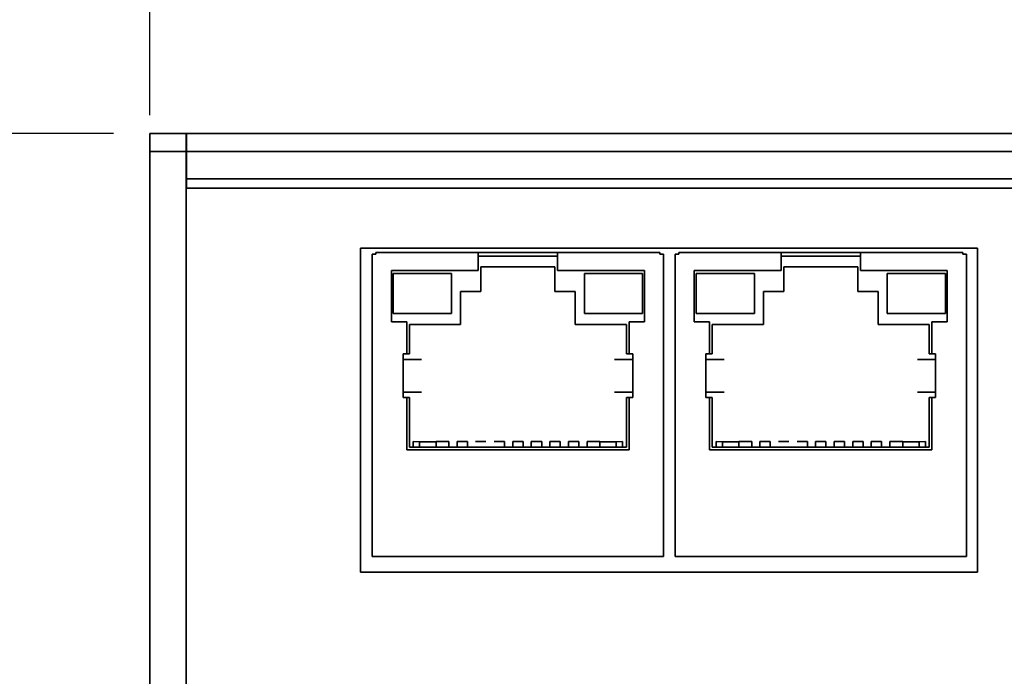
# Model space of a CAD drawing. Header units: millimetres. Extents: x 11 to 199, y 5 to 292.
# Tile 15 of 53: x 38 to 65, y 88 to 106. Entities that reach past the tile are written whole.
import ezdxf

# ---------------------------------------------------------------- set-up
doc = ezdxf.new("R2010")
doc.units = ezdxf.units.MM
doc.layers.add('標註文字', color=4, linetype='Continuous')
doc.styles.add('SLDTEXTSTYLE1', font='kaiu.ttf')
doc.dimstyles.new('SLDDIMSTYLE0', dxfattribs={"dimtxt": 4, "dimasz": 4, "dimexe": 0, "dimexo": 0.0625, "dimgap": 1, "dimtad": 1, "dimdec": 0, "dimlfac": 2, "dimrnd": 1e-09, "dimzin": 12, "dimdsep": 46, "dimtxsty": 'SLDTEXTSTYLE1', "dimsah": 1, "dimcen": 0.09, "dimadec": 0, "dimazin": 3, "dimtfac": 1, "dimtofl": 0, "dimtmove": 0, "dimatfit": 3, "dimfxl": 0, "dimfrac": 2, "dimtolj": 1, "dimtzin": 12, "dimarcsym": 0})
doc.dimstyles.new('SLDDIMSTYLE1', dxfattribs={"dimtxt": 4, "dimasz": 4, "dimexe": 0, "dimexo": 0.0625, "dimgap": 1, "dimtad": 1, "dimlfac": 2, "dimrnd": 1e-09, "dimzin": 12, "dimdsep": 46, "dimtxsty": 'SLDTEXTSTYLE1', "dimsah": 1, "dimcen": 0.09, "dimadec": 0, "dimazin": 3, "dimtfac": 1, "dimtofl": 0, "dimtmove": 0, "dimatfit": 3, "dimfxl": 0, "dimfrac": 2, "dimtolj": 1, "dimtzin": 12, "dimarcsym": 0})

# ---------------------------------------------------------------- blocks, each defined once
blk = doc.blocks.new('_D')
at = {"layer": '標註文字'}
for p, q in [((42.019, 103.391), (42.019, 116.396)), ((114.076, 103.391), (114.076, 116.396)), ((42.019, 115.396), (114.076, 115.396))]:
    blk.add_line(p, q, dxfattribs=at)
for points in [[(42.019, 115.396), (46.019, 114.78), (46.019, 116.011)], [(114.076, 115.396), (110.076, 116.011), (110.076, 114.78)]]:
    blk.add_solid(points, dxfattribs=at)
at = {"layer": '標註文字', "insert": (74.298, 120.391), "char_height": 4, "attachment_point": 1, "style": 'SLDTEXTSTYLE1'}
blk.add_mtext('144', dxfattribs=at)
blk = doc.blocks.new('_D_1')
at = {"layer": '標註文字'}
for p, q in [((41.019, 102.891), (30.196, 102.891)), ((31.196, 102.891), (31.196, 50.391)), ((41.019, 50.391), (30.196, 50.391))]:
    blk.add_line(p, q, dxfattribs=at)
for points in [[(31.196, 102.891), (30.58, 98.891), (31.811, 98.891)], [(31.196, 50.391), (31.811, 54.391), (30.58, 54.391)]]:
    blk.add_solid(points, dxfattribs=at)
at = {"layer": '標註文字', "insert": (26.201, 72.891), "char_height": 4, "attachment_point": 1, "rotation": 90, "style": 'SLDTEXTSTYLE1'}
blk.add_mtext('105', dxfattribs=at)

msp = doc.modelspace()

# ---------------------------------------------------------------- linework, layer by layer
at = {"color": 7, "linetype": 'Continuous', "lineweight": 35}
for p, q in [((43.0189, 102.8911), (42.0189, 102.8911)), ((42.0189, 102.3911), (42.0189, 102.8911)), ((43.0189, 102.3911), (43.0189, 102.8911)), ((113.0762, 102.8911), (43.0262, 102.8911)), ((43.0262, 102.8911), (43.0262, 102.3911)), ((43.0189, 102.3911), (42.0189, 102.3911)), ((42.0189, 102.3911), (42.0189, 50.8911)), ((43.0189, 50.8911), (43.0189, 102.3911)), ((43.0262, 102.3911), (113.0762, 102.3911)), ((43.0262, 101.6411), (43.0262, 102.3911)), ((43.0262, 101.5258), (43.0189, 101.4951)), ((113.0762, 101.6411), (43.0262, 101.6411)), ((43.0262, 101.6411), (43.0262, 101.3911)), ((43.0262, 101.3911), (113.0762, 101.3911)), ((47.8044, 90.8387), (47.8047, 99.7383)), ((47.8047, 99.7383), (64.7544, 99.7376)), ((48.132, 99.5735), (48.132, 91.2735)), ((48.132, 99.5735), (48.232, 99.5735)), ((48.232, 99.6235), (48.232, 99.5735)), ((48.232, 99.6235), (51.042, 99.6235)), ((51.042, 99.1235), (51.042, 99.6235)), ((51.042, 99.6235), (53.222, 99.6235)), ((53.222, 99.6235), (53.222, 99.1235)), ((53.222, 99.6235), (56.032, 99.6235)), ((56.032, 99.5735), (56.032, 99.6235)), ((56.132, 99.5735), (56.032, 99.5735)), ((56.132, 91.2735), (56.132, 99.5735)), ((56.4505, 99.5735), (56.4505, 91.2735)), ((56.4505, 99.5735), (56.5505, 99.5735)), ((56.5505, 99.6235), (56.5505, 99.5735)), ((56.5505, 99.6235), (59.3605, 99.6235)), ((59.3605, 99.1235), (59.3605, 99.6235)), ((59.3605, 99.6235), (61.5405, 99.6235)), ((61.5405, 99.6235), (61.5405, 99.1235)), ((61.5405, 99.6235), (64.3505, 99.6235)), ((64.3505, 99.5735), (64.3505, 99.6235)), ((64.4505, 99.5735), (64.3505, 99.5735)), ((64.4505, 91.2735), (64.4505, 99.5735)), ((64.7544, 99.7376), (64.754, 90.838)), ((51.042, 99.5235), (53.222, 99.5235)), ((59.3605, 99.5235), (61.5405, 99.5235)), ((48.657, 97.7185), (48.657, 99.1235)), ((48.657, 99.1235), (51.042, 99.1235)), ((48.707, 99.0435), (48.707, 97.9435)), ((50.307, 99.0435), (48.707, 99.0435)), ((50.307, 97.9435), (50.307, 99.0435)), ((51.117, 99.2235), (53.147, 99.2235)), ((51.117, 98.5535), (51.117, 99.2235)), ((53.147, 99.2235), (53.147, 98.5535)), ((53.222, 99.1235), (55.607, 99.1235)), ((53.957, 99.0435), (53.957, 97.9435)), ((55.557, 99.0435), (53.957, 99.0435)), ((55.557, 97.9435), (55.557, 99.0435)), ((55.607, 99.1235), (55.607, 97.7185)), ((56.9755, 97.7185), (56.9755, 99.1235)), ((56.9755, 99.1235), (59.3605, 99.1235)), ((57.0255, 99.0435), (57.0255, 97.9435)), ((58.6255, 99.0435), (57.0255, 99.0435)), ((58.6255, 97.9435), (58.6255, 99.0435)), ((59.4355, 99.2235), (61.4655, 99.2235)), ((59.4355, 98.5535), (59.4355, 99.2235)), ((61.4655, 99.2235), (61.4655, 98.5535)), ((61.5405, 99.1235), (63.9255, 99.1235)), ((62.2755, 99.0435), (62.2755, 97.9435)), ((63.8755, 99.0435), (62.2755, 99.0435)), ((63.8755, 97.9435), (63.8755, 99.0435)), ((63.9255, 99.1235), (63.9255, 97.7185)), ((50.557, 98.5535), (51.117, 98.5535)), ((50.557, 97.6435), (50.557, 98.5535)), ((53.147, 98.5535), (53.707, 98.5535)), ((53.707, 98.5535), (53.707, 97.6435)), ((58.8755, 98.5535), (59.4355, 98.5535)), ((58.8755, 97.6435), (58.8755, 98.5535)), ((61.4655, 98.5535), (62.0255, 98.5535)), ((62.0255, 98.5535), (62.0255, 97.6435)), ((48.707, 97.9435), (50.307, 97.9435)), ((53.957, 97.9435), (55.557, 97.9435)), ((57.0255, 97.9435), (58.6255, 97.9435)), ((62.2755, 97.9435), (63.8755, 97.9435)), ((49.077, 97.7185), (48.657, 97.7185)), ((49.077, 96.836), (49.077, 97.7185)), ((49.152, 97.6435), (50.557, 97.6435)), ((49.152, 96.836), (49.152, 97.6435)), ((53.707, 97.6435), (55.112, 97.6435)), ((55.112, 97.6435), (55.112, 96.836)), ((55.187, 97.7185), (55.187, 96.836)), ((55.607, 97.7185), (55.187, 97.7185)), ((57.3955, 97.7185), (56.9755, 97.7185)), ((57.3955, 96.836), (57.3955, 97.7185)), ((57.4705, 97.6435), (58.8755, 97.6435)), ((57.4705, 96.836), (57.4705, 97.6435)), ((62.0255, 97.6435), (63.4305, 97.6435)), ((63.4305, 97.6435), (63.4305, 96.836)), ((63.5055, 97.7185), (63.5055, 96.836)), ((63.9255, 97.7185), (63.5055, 97.7185)), ((48.977, 96.836), (49.077, 96.836)), ((48.977, 96.686), (48.977, 96.836)), ((49.077, 96.836), (49.152, 96.836)), ((55.112, 96.836), (55.187, 96.836)), ((55.187, 96.836), (55.287, 96.836)), ((55.287, 96.836), (55.287, 96.686)), ((57.2955, 96.836), (57.3955, 96.836)), ((57.2955, 96.686), (57.2955, 96.836)), ((57.3955, 96.836), (57.4705, 96.836)), ((63.4305, 96.836), (63.5055, 96.836)), ((63.5055, 96.836), (63.6055, 96.836)), ((63.6055, 96.836), (63.6055, 96.686)), ((48.977, 95.786), (48.977, 96.686)), ((55.287, 96.686), (55.287, 95.786)), ((57.2955, 95.786), (57.2955, 96.686)), ((63.6055, 96.686), (63.6055, 95.786)), ((48.977, 95.636), (48.977, 95.786)), ((55.287, 95.786), (55.287, 95.636)), ((57.2955, 95.636), (57.2955, 95.786)), ((63.6055, 95.786), (63.6055, 95.636)), ((49.077, 95.636), (48.977, 95.636)), ((49.077, 94.1985), (49.077, 95.636)), ((49.152, 95.636), (49.077, 95.636)), ((49.152, 94.2735), (49.152, 95.636)), ((55.112, 95.636), (55.112, 94.2735)), ((55.187, 95.636), (55.112, 95.636)), ((55.187, 95.636), (55.187, 94.1985)), ((55.287, 95.636), (55.187, 95.636)), ((57.3955, 95.636), (57.2955, 95.636)), ((57.3955, 94.1985), (57.3955, 95.636)), ((57.4705, 95.636), (57.3955, 95.636)), ((57.4705, 94.2735), (57.4705, 95.636)), ((63.4305, 95.636), (63.4305, 94.2735)), ((63.5055, 95.636), (63.4305, 95.636)), ((63.5055, 95.636), (63.5055, 94.1985)), ((63.6055, 95.636), (63.5055, 95.636)), ((49.257, 94.4335), (49.257, 94.4298)), ((49.432, 94.4235), (49.257, 94.4298)), ((49.257, 94.4298), (49.257, 94.2735)), ((49.882, 94.4235), (49.432, 94.4235)), ((49.432, 94.4235), (49.432, 94.2735)), ((50.2345, 94.4318), (49.882, 94.4318)), ((49.882, 94.4318), (49.882, 94.4235)), ((49.882, 94.2735), (49.882, 94.4235)), ((50.2345, 94.2735), (50.2345, 94.4318)), ((50.7445, 94.4318), (50.4595, 94.4318)), ((50.4595, 94.4318), (50.4595, 94.2735)), ((50.7445, 94.2735), (50.7445, 94.4318)), ((51.2545, 94.4318), (50.9695, 94.4318)), ((51.7645, 94.4318), (51.4795, 94.4318)), ((51.7645, 94.4335), (51.7645, 94.4318)), ((51.7645, 94.2735), (51.7645, 94.4318)), ((52.2745, 94.4318), (51.9895, 94.4318)), ((51.9895, 94.4318), (51.9895, 94.2735)), ((52.2745, 94.4335), (52.2745, 94.4318)), ((52.2745, 94.2735), (52.2745, 94.4318)), ((52.7845, 94.4318), (52.4995, 94.4318)), ((52.4995, 94.4318), (52.4995, 94.2735)), ((52.7845, 94.4335), (52.7845, 94.4318)), ((52.7845, 94.2735), (52.7845, 94.4318)), ((53.2945, 94.4318), (53.0095, 94.4318)), ((53.0095, 94.4318), (53.0095, 94.2735)), ((53.2945, 94.4335), (53.2945, 94.4318)), ((53.2945, 94.2735), (53.2945, 94.4318)), ((53.5195, 94.4318), (53.5195, 94.4335)), ((53.8045, 94.4318), (53.5195, 94.4318)), ((53.5195, 94.4318), (53.5195, 94.2735)), ((53.8045, 94.2735), (53.8045, 94.4318)), ((54.382, 94.4318), (54.0295, 94.4318)), ((54.0295, 94.4318), (54.0295, 94.2735)), ((54.382, 94.4235), (54.382, 94.4318)), ((54.832, 94.4235), (54.382, 94.4235)), ((54.382, 94.4235), (54.382, 94.2735)), ((55.007, 94.4298), (54.832, 94.4235)), ((54.832, 94.2735), (54.832, 94.4235)), ((55.007, 94.4298), (55.007, 94.4335)), ((55.007, 94.2735), (55.007, 94.4298)), ((57.5755, 94.4335), (57.5755, 94.4298)), ((57.7505, 94.4235), (57.5755, 94.4298)), ((57.5755, 94.4298), (57.5755, 94.2735)), ((58.2005, 94.4235), (57.7505, 94.4235)), ((57.7505, 94.4235), (57.7505, 94.2735)), ((58.553, 94.4318), (58.2005, 94.4318)), ((58.2005, 94.4318), (58.2005, 94.4235)), ((58.2005, 94.2735), (58.2005, 94.4235)), ((58.553, 94.2735), (58.553, 94.4318)), ((59.063, 94.4318), (58.778, 94.4318)), ((58.778, 94.4318), (58.778, 94.2735)), ((59.063, 94.2735), (59.063, 94.4318)), ((59.573, 94.4318), (59.288, 94.4318)), ((60.083, 94.4318), (59.798, 94.4318)), ((60.083, 94.4335), (60.083, 94.4318)), ((60.083, 94.2735), (60.083, 94.4318)), ((60.593, 94.4318), (60.308, 94.4318)), ((60.308, 94.4318), (60.308, 94.2735)), ((60.593, 94.4335), (60.593, 94.4318)), ((60.593, 94.2735), (60.593, 94.4318)), ((61.103, 94.4318), (60.818, 94.4318)), ((60.818, 94.4318), (60.818, 94.2735)), ((61.103, 94.4335), (61.103, 94.4318)), ((61.103, 94.2735), (61.103, 94.4318)), ((61.613, 94.4318), (61.328, 94.4318)), ((61.328, 94.4318), (61.328, 94.2735)), ((61.613, 94.4335), (61.613, 94.4318)), ((61.613, 94.2735), (61.613, 94.4318)), ((61.838, 94.4318), (61.838, 94.4335)), ((62.123, 94.4318), (61.838, 94.4318)), ((61.838, 94.4318), (61.838, 94.2735)), ((62.123, 94.2735), (62.123, 94.4318)), ((62.7005, 94.4318), (62.348, 94.4318)), ((62.348, 94.4318), (62.348, 94.2735)), ((62.7005, 94.4235), (62.7005, 94.4318)), ((63.1505, 94.4235), (62.7005, 94.4235)), ((62.7005, 94.4235), (62.7005, 94.2735)), ((63.3255, 94.4298), (63.1505, 94.4235)), ((63.1505, 94.2735), (63.1505, 94.4235)), ((63.3255, 94.4298), (63.3255, 94.4335)), ((63.3255, 94.2735), (63.3255, 94.4298)), ((55.187, 94.1985), (49.077, 94.1985)), ((55.112, 94.2735), (49.152, 94.2735)), ((63.5055, 94.1985), (57.3955, 94.1985)), ((63.4305, 94.2735), (57.4705, 94.2735)), ((48.132, 91.2735), (56.132, 91.2735)), ((56.4505, 91.2735), (64.4505, 91.2735)), ((64.754, 90.838), (47.8044, 90.8387))]:
    msp.add_line(p, q, dxfattribs=at)
for points, knots in [([(49.4796, 96.686), (49.4154, 96.686), (49.2873, 96.686), (49.0803, 96.686), (48.977, 96.686)], [0, 0, 0, 0, 0.5008324, 1, 1, 1, 1]), ([(55.287, 96.686), (55.1837, 96.686), (54.9767, 96.686), (54.8486, 96.686), (54.7844, 96.686)], [0, 0, 0, 0, 0.49916764, 1, 1, 1, 1]), ([(57.7981, 96.686), (57.7339, 96.686), (57.6058, 96.686), (57.3988, 96.686), (57.2955, 96.686)], [0, 0, 0, 0, 0.5008324, 1, 1, 1, 1]), ([(63.6055, 96.686), (63.5022, 96.686), (63.2952, 96.686), (63.1671, 96.686), (63.1029, 96.686)], [0, 0, 0, 0, 0.4991676, 1, 1, 1, 1]), ([(48.977, 95.786), (49.0803, 95.786), (49.2873, 95.786), (49.4154, 95.786), (49.4796, 95.786)], [0, 0, 0, 0, 0.4991676, 1, 1, 1, 1]), ([(54.7844, 95.786), (54.8486, 95.786), (54.9767, 95.786), (55.1837, 95.786), (55.287, 95.786)], [0, 0, 0, 0, 0.50083236, 1, 1, 1, 1]), ([(57.2955, 95.786), (57.3988, 95.786), (57.6058, 95.786), (57.7339, 95.786), (57.7981, 95.786)], [0, 0, 0, 0, 0.4991676, 1, 1, 1, 1]), ([(63.1029, 95.786), (63.1671, 95.786), (63.2952, 95.786), (63.5022, 95.786), (63.6055, 95.786)], [0, 0, 0, 0, 0.5008324, 1, 1, 1, 1])]:
    msp.add_open_spline(points, degree=3, knots=knots, dxfattribs=at)

# ---------------------------------------------------------------- dimensions: what is measured, and where the dimension line sits
at = {"layer": '標註文字'}
dim = msp.add_linear_dim(base=(114.0762, 115.3957), p1=(42.0189, 102.3911), p2=(114.0762, 102.3911), dimstyle='SLDDIMSTYLE0', dxfattribs=at)
dim.commit()
dim.dimension.update_dxf_attribs({"geometry": '_D', "text_midpoint": (78.0476, 115.3957), "dimtype": 160})
dim = msp.add_linear_dim(base=(31.1956, 50.3911), p1=(42.0189, 102.8911), p2=(42.0189, 50.3911), angle=90, dimstyle='SLDDIMSTYLE1', dxfattribs=at)
dim.commit()
dim.dimension.update_dxf_attribs({"geometry": '_D_1', "text_midpoint": (31.1956, 76.6411), "dimtype": 160})

doc.saveas('drawing.dxf')
